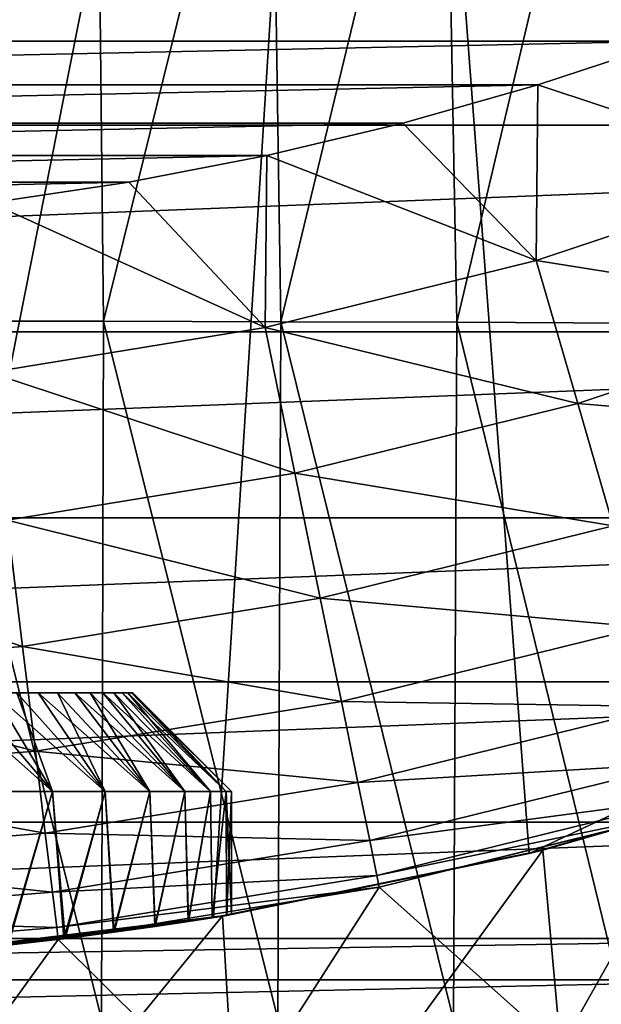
# Model space of a CAD drawing. Header units: metres. Extents: x -105 to 105, y -68 to 103.
# Tile 246 of 256: x 2.28 to 5.23, y 23.61 to 28.6. Entities that reach past the tile are written whole.
import ezdxf

# ---------------------------------------------------------------- set-up
doc = ezdxf.new("R2010")
doc.units = ezdxf.units.M
doc.layers.add('solid_FIT-BATH-150_SW0001', color=7, linetype='CONTINUOUS')
doc.layers.add('solid_FIT-BATH-150_SW0001_01', color=7, linetype='CONTINUOUS')

msp = doc.modelspace()

# ---------------------------------------------------------------- linework, layer by layer
at = {"layer": 'solid_FIT-BATH-150_SW0001'}
for points in [[(-4, 35.785889, 69.796501), (4, 35.785889, 69.796501), (-3.258736, 24.046616, 69.796501)], [(4, 35.785889, 69.796501), (-1.635596, 23.851261, 69.796501), (-3.258736, 24.046616, 69.796501)], [(4, 35.785889, 69.796501), (0, 23.785889, 69.796501), (-1.635596, 23.851261, 69.796501)], [(4, 35.785889, 69.796501), (1.635596, 23.851261, 69.796501), (0, 23.785889, 69.796501)], [(-14.036263, 28.066034, 72.796501), (15.261925, 29.213572, 72.796501), (-15.262076, 29.213726, 72.796501)], [(-12.724297, 27.017651, 72.796501), (14.036098, 28.065891, 72.796501), (-14.036263, 28.066034, 72.796501)], [(-11.332296, 26.073782, 72.796501), (12.724117, 27.017519, 72.796501), (-12.724297, 27.017651, 72.796501)], [(-9.871757, 25.242704, 72.796501), (11.332098, 26.073658, 72.796501), (-11.332296, 26.073782, 72.796501)], [(-8.356283, 24.530352, 72.796501), (9.871577, 25.242611, 72.796501), (-9.871757, 25.242704, 72.796501)], [(2.85, 25.185888, 53.796501), (-2.85, 25.185888, 53.796501), (-2.843722, 25.185888, 53.984039)], [(2.843722, 25.185888, 53.984035), (-2.843722, 25.185888, 53.984039), (-2.825475, 25.185888, 54.169338)], [(-2.843722, 25.185888, 53.608971), (2.825475, 25.185888, 53.423668), (-2.825476, 25.185888, 53.423676)], [(-2.825476, 25.185888, 53.423676), (2.825475, 25.185888, 53.423668), (-2.795253, 25.185888, 53.240589)], [(2.795253, 25.185888, 54.352413), (-2.825475, 25.185888, 54.169338), (-2.79525, 25.185888, 54.352425)], [(-2.795253, 25.185888, 53.240589), (2.79525, 25.185888, 53.240578), (-2.752831, 25.185888, 53.058937)], [(2.752831, 25.185888, 54.534069), (-2.79525, 25.185888, 54.352425), (-2.752826, 25.185888, 54.534084)], [(-2.752831, 25.185888, 53.058937), (2.752826, 25.185888, 53.058918), (-2.698595, 25.185888, 52.880062)], [(2.698595, 25.185888, 54.71294), (-2.752826, 25.185888, 54.534084), (-2.698588, 25.185888, 54.712959)], [(-2.698595, 25.185888, 52.880062), (2.698588, 25.185888, 52.880043), (-2.633103, 25.185888, 52.706005)], [(2.633103, 25.185888, 54.887001), (-2.698588, 25.185888, 54.712959), (-2.633094, 25.185888, 54.88702)], [(-2.633103, 25.185888, 52.706005), (2.633094, 25.185888, 52.705982), (-2.555992, 25.185888, 52.535961)], [(2.555992, 25.185888, 55.057045), (-2.633094, 25.185888, 54.88702), (-2.555979, 25.185888, 55.057072)], [(-2.555992, 25.185888, 52.535961), (2.555979, 25.185888, 52.535934), (-2.467968, 25.185888, 52.371197)], [(2.467968, 25.185888, 55.221806), (-2.555979, 25.185888, 55.057072), (-2.46795, 25.185888, 55.22184)], [(-2.467968, 25.185888, 52.371197), (2.46795, 25.185888, 52.371166), (-2.369775, 25.185888, 52.213306)], [(2.369775, 25.185888, 55.379696), (-2.46795, 25.185888, 55.22184), (-2.369752, 25.185888, 55.37973)], [(-2.369775, 25.185888, 52.213306), (2.369752, 25.185888, 52.213272), (-2.260907, 25.185888, 52.061462)], [(-6.7925, 23.939772, 72.796501), (8.356169, 24.530302, 72.796501), (-8.356283, 24.530352, 72.796501)], [(-6.258947, 23.7306, 72.796501), (6.7925, 23.939772, 72.796501), (-6.7925, 23.939772, 72.796501)]]:
    msp.add_3dface(points, dxfattribs=at)
at = {"layer": 'solid_FIT-BATH-150_SW0001_01'}
for points in [[(4, 36.043247, 68.296501), (13.393655, 28.766241, 68.296501), (12.21831, 27.824938, 68.296501)], [(4, 36.043247, 69.796501), (12.21831, 27.824938, 68.296501), (12.21831, 27.824938, 69.796501)], [(4, 36.043247, 68.296501), (12.21831, 27.824938, 68.296501), (4, 36.043247, 69.796501)], [(4, 36.043247, 69.796501), (12.21831, 27.824938, 69.796501), (4, 35.785889, 69.796501)], [(4, 35.785889, 69.796501), (3.258736, 24.046616, 69.796501), (1.635596, 23.851261, 69.796501)], [(4, 35.785889, 69.796501), (4.86164, 24.370741, 69.796501), (3.258736, 24.046616, 69.796501)], [(4, 35.785889, 69.796501), (12.21831, 27.824938, 69.796501), (4.86164, 24.370741, 69.796501)], [(1.775078, 30.508595, -18.769554), (2.663426, 30.507452, -18.75667), (1.799949, 27.07266, -17.980921)], [(2.663426, 30.507452, -18.75667), (2.701568, 27.07144, -17.967865), (1.799949, 27.07266, -17.980921)], [(2.663426, 30.507452, -18.75667), (3.549385, 30.50544, -18.73354), (2.701568, 27.07144, -17.967865)], [(3.549385, 30.50544, -18.73354), (3.600543, 27.069288, -17.944387), (2.701568, 27.07144, -17.967865)], [(3.549385, 30.50544, -18.73354), (4.430634, 30.502325, -18.697214), (3.600543, 27.069288, -17.944387)], [(4.430634, 30.502325, -18.697214), (4.494432, 27.06595, -17.907486), (3.600543, 27.069288, -17.944387)], [(4.430634, 30.502325, -18.697214), (5.304845, 30.497864, -18.644753), (4.494432, 27.06595, -17.907486)], [(5.304845, 30.497864, -18.644753), (5.380794, 27.061169, -17.854156), (4.494432, 27.06595, -17.907486)], [(-14.036263, 28.066034, 72.796501), (14.036098, 28.065891, 72.796501), (15.261925, 29.213572, 72.796501)], [(-6.244927, 28.743607, 50.796501), (-5.580533, 28.49288, 50.796501), (6.244925, 28.743605, 50.796501)], [(-5.580533, 28.49288, 50.796501), (5.580529, 28.492878, 50.796501), (6.244925, 28.743605, 50.796501)], [(-5.580533, 28.49288, 50.796501), (-4.904688, 28.270151, 50.796501), (5.580529, 28.492878, 50.796501)], [(-4.904688, 28.270151, 50.796501), (4.904682, 28.270149, 50.796501), (5.580529, 28.492878, 50.796501)], [(6.24196, 27.827702, 49.506374), (5.580529, 28.492878, 50.796501), (4.904682, 28.270149, 50.796501)], [(-4.904688, 28.270151, 50.796501), (-4.220307, 28.076288, 50.796501), (4.904682, 28.270149, 50.796501)], [(-4.220307, 28.076288, 50.796501), (4.220301, 28.076286, 50.796501), (4.904682, 28.270149, 50.796501)], [(4.897391, 27.378803, 49.506374), (4.904682, 28.270149, 50.796501), (4.220301, 28.076286, 50.796501)], [(4.897391, 27.378803, 49.506374), (6.24196, 27.827702, 49.506374), (4.904682, 28.270149, 50.796501)], [(-4.220307, 28.076288, 50.796501), (-3.529344, 27.911987, 50.796501), (4.220301, 28.076286, 50.796501)], [(-3.529344, 27.911987, 50.796501), (3.529343, 27.911985, 50.796501), (4.220301, 28.076286, 50.796501)], [(4.897391, 27.378803, 49.506374), (4.220301, 28.076286, 50.796501), (3.529343, 27.911985, 50.796501)], [(-12.724297, 27.017651, 72.796501), (12.724117, 27.017519, 72.796501), (14.036098, 28.065891, 72.796501)], [(-3.529344, 27.911987, 50.796501), (-2.830508, 27.776859, 50.796501), (3.529343, 27.911985, 50.796501)], [(-2.830508, 27.776859, 50.796501), (2.83052, 27.776859, 50.796501), (3.529343, 27.911985, 50.796501)], [(3.521061, 27.039553, 49.506374), (3.529343, 27.911985, 50.796501), (2.83052, 27.776859, 50.796501)], [(3.521061, 27.039553, 49.506374), (4.897391, 27.378803, 49.506374), (3.529343, 27.911985, 50.796501)], [(4.86164, 24.370741, 69.796501), (12.21831, 27.824938, 69.796501), (6.434303, 24.821825, 69.796501)], [(6.509684, 27.121935, 48.144478), (6.24196, 27.827702, 49.506374), (4.897391, 27.378803, 49.506374)], [(-2.830508, 27.776859, 50.796501), (-2.127278, 27.671526, 50.796501), (2.83052, 27.776859, 50.796501)], [(-2.127278, 27.671526, 50.796501), (2.12729, 27.671526, 50.796501), (2.83052, 27.776859, 50.796501)], [(3.521061, 27.039553, 49.506374), (2.83052, 27.776859, 50.796501), (2.12729, 27.671526, 50.796501)], [(2.121895, 26.812151, 49.506374), (3.521061, 27.039553, 49.506374), (2.12729, 27.671526, 50.796501)], [(5.107454, 26.653782, 48.144478), (4.897391, 27.378803, 49.506374), (3.521061, 27.039553, 49.506374)], [(5.107454, 26.653782, 48.144478), (6.509684, 27.121935, 48.144478), (4.897391, 27.378803, 49.506374)], [(6.738973, 26.517351, 46.727985), (6.509684, 27.121935, 48.144478), (5.107454, 26.653782, 48.144478)], [(1.799949, 27.07266, -17.980921), (2.690457, 23.53273, -17.208139), (1.792213, 23.533915, -17.22073)], [(1.799949, 27.07266, -17.980921), (2.701568, 27.07144, -17.967865), (2.690457, 23.53273, -17.208139)], [(3.672101, 26.299978, 48.144478), (3.521061, 27.039553, 49.506374), (2.121895, 26.812151, 49.506374)], [(2.701568, 27.07144, -17.967865), (3.586026, 23.530647, -17.185495), (2.690457, 23.53273, -17.208139)], [(2.701568, 27.07144, -17.967865), (3.600543, 27.069288, -17.944387), (3.586026, 23.530647, -17.185495)], [(3.672101, 26.299978, 48.144478), (5.107454, 26.653782, 48.144478), (3.521061, 27.039553, 49.506374)], [(3.600543, 27.069288, -17.944387), (4.476493, 23.527414, -17.149897), (3.586026, 23.530647, -17.185495)], [(3.600543, 27.069288, -17.944387), (4.494432, 27.06595, -17.907486), (4.476493, 23.527414, -17.149897)], [(4.494432, 27.06595, -17.907486), (5.359433, 23.522783, -17.098442), (4.476493, 23.527414, -17.149897)], [(4.494432, 27.06595, -17.907486), (5.380794, 27.061169, -17.854156), (5.359433, 23.522783, -17.098442)], [(-11.332296, 26.073782, 72.796501), (11.332098, 26.073658, 72.796501), (12.724117, 27.017519, 72.796501)], [(2.212932, 26.06282, 48.144478), (3.672101, 26.299978, 48.144478), (2.121895, 26.812151, 49.506374)], [(5.287352, 26.032707, 46.727985), (5.107454, 26.653782, 48.144478), (3.672101, 26.299978, 48.144478)], [(5.287352, 26.032707, 46.727985), (6.738973, 26.517351, 46.727985), (5.107454, 26.653782, 48.144478)], [(3.80144, 25.666443, 46.727985), (3.672101, 26.299978, 48.144478), (2.212932, 26.06282, 48.144478)], [(3.80144, 25.666443, 46.727985), (5.287352, 26.032707, 46.727985), (3.672101, 26.299978, 48.144478)], [(-9.871757, 25.242704, 72.796501), (9.871577, 25.242611, 72.796501), (11.332098, 26.073658, 72.796501)], [(2.290874, 25.420931, 46.727985), (2.212932, 26.06282, 48.144478), (0.739413, 25.943846, 48.144478)], [(2.290874, 25.420931, 46.727985), (3.80144, 25.666443, 46.727985), (2.212932, 26.06282, 48.144478)], [(5.436048, 25.519363, 45.265484), (5.287352, 26.032707, 46.727985), (3.80144, 25.666443, 46.727985)], [(0.765451, 25.297766, 46.727985), (2.290874, 25.420931, 46.727985), (0.739413, 25.943846, 48.144478)], [(3.908347, 25.142799, 45.265484), (3.80144, 25.666443, 46.727985), (2.290874, 25.420931, 46.727985)], [(3.908347, 25.142799, 45.265484), (5.436048, 25.519363, 45.265484), (3.80144, 25.666443, 46.727985)], [(5.552642, 25.116859, 43.765839), (5.436048, 25.519363, 45.265484), (3.908347, 25.142799, 45.265484)], [(2.355299, 24.890383, 45.265484), (2.290874, 25.420931, 46.727985), (0.765451, 25.297766, 46.727985)], [(2.355299, 24.890383, 45.265484), (3.908347, 25.142799, 45.265484), (2.290874, 25.420931, 46.727985)], [(0.786977, 24.763754, 45.265484), (2.355299, 24.890383, 45.265484), (0.765451, 25.297766, 46.727985)], [(-8.356283, 24.530352, 72.796501), (8.356169, 24.530302, 72.796501), (9.871577, 25.242611, 72.796501)], [(2.843722, 25.185888, 53.608963), (-2.85, 25.185888, 53.796501), (2.85, 25.185888, 53.796501)], [(-2.843722, 25.185888, 53.608971), (-2.85, 25.185888, 53.796501), (2.843722, 25.185888, 53.608963)], [(2.85, 25.185888, 53.796501), (-2.843722, 25.185888, 53.984039), (2.843722, 25.185888, 53.984035)], [(-2.843722, 25.185888, 53.608971), (2.843722, 25.185888, 53.608963), (2.825475, 25.185888, 53.423668)], [(2.825476, 25.185888, 54.169327), (-2.825475, 25.185888, 54.169338), (2.795253, 25.185888, 54.352413)], [(2.843722, 25.185888, 53.984035), (-2.825475, 25.185888, 54.169338), (2.825476, 25.185888, 54.169327)], [(-2.795253, 25.185888, 53.240589), (2.825475, 25.185888, 53.423668), (2.79525, 25.185888, 53.240578)], [(2.795253, 25.185888, 54.352413), (-2.79525, 25.185888, 54.352425), (2.752831, 25.185888, 54.534069)], [(-2.752831, 25.185888, 53.058937), (2.79525, 25.185888, 53.240578), (2.752826, 25.185888, 53.058918)], [(2.752831, 25.185888, 54.534069), (-2.752826, 25.185888, 54.534084), (2.698595, 25.185888, 54.71294)], [(-2.698595, 25.185888, 52.880062), (2.752826, 25.185888, 53.058918), (2.698588, 25.185888, 52.880043)], [(2.698595, 25.185888, 54.71294), (-2.698588, 25.185888, 54.712959), (2.633103, 25.185888, 54.887001)], [(-2.633103, 25.185888, 52.706005), (2.698588, 25.185888, 52.880043), (2.633094, 25.185888, 52.705982)], [(2.633103, 25.185888, 54.887001), (-2.633094, 25.185888, 54.88702), (2.555992, 25.185888, 55.057045)], [(-2.555992, 25.185888, 52.535961), (2.633094, 25.185888, 52.705982), (2.555979, 25.185888, 52.535934)], [(2.555992, 25.185888, 55.057045), (-2.555979, 25.185888, 55.057072), (2.467968, 25.185888, 55.221806)], [(-2.467968, 25.185888, 52.371197), (2.555979, 25.185888, 52.535934), (2.46795, 25.185888, 52.371166)], [(2.467968, 25.185888, 55.221806), (-2.46795, 25.185888, 55.22184), (2.369775, 25.185888, 55.379696)], [(-2.369775, 25.185888, 52.213306), (2.46795, 25.185888, 52.371166), (2.369752, 25.185888, 52.213272)], [(2.369775, 25.185888, 55.379696), (-2.369752, 25.185888, 55.37973), (2.260907, 25.185888, 55.53154)], [(-2.260907, 25.185888, 52.061462), (2.369752, 25.185888, 52.213272), (2.260879, 25.185888, 52.061424)], [(1.878926, 25.185888, 55.939335), (2.135992, 24.685888, 56.377205), (2.441763, 24.685888, 56.090034)], [(2.01537, 25.185888, 55.811577), (1.878926, 25.185888, 55.939335), (2.441763, 24.685888, 56.090034)], [(2.441763, 24.685888, 51.502968), (2.015332, 25.185888, 51.781387), (2.142503, 25.185888, 51.917107)], [(2.441763, 24.685888, 51.502968), (2.135992, 24.685888, 51.215797), (2.015332, 25.185888, 51.781387)], [(2.142537, 25.185888, 55.675858), (2.01537, 25.185888, 55.811577), (2.441763, 24.685888, 56.090034)], [(2.441763, 24.685888, 51.502968), (2.142503, 25.185888, 51.917107), (2.260879, 25.185888, 52.061424)], [(2.142537, 25.185888, 55.675858), (2.441763, 24.685888, 56.090034), (2.710015, 24.685888, 55.765846)], [(2.260907, 25.185888, 55.53154), (2.142537, 25.185888, 55.675858), (2.710015, 24.685888, 55.765846)], [(2.710015, 24.685888, 51.827156), (2.260879, 25.185888, 52.061424), (2.369752, 25.185888, 52.213272)], [(2.710015, 24.685888, 51.827156), (2.441763, 24.685888, 51.502968), (2.260879, 25.185888, 52.061424)], [(2.369775, 25.185888, 55.379696), (2.260907, 25.185888, 55.53154), (2.710015, 24.685888, 55.765846)], [(2.710015, 24.685888, 51.827156), (2.369752, 25.185888, 52.213272), (2.46795, 25.185888, 52.371166)], [(2.369775, 25.185888, 55.379696), (2.710015, 24.685888, 55.765846), (2.935909, 24.685888, 55.409863)], [(2.467968, 25.185888, 55.221806), (2.369775, 25.185888, 55.379696), (2.935909, 24.685888, 55.409863)], [(2.935909, 24.685888, 52.18314), (2.46795, 25.185888, 52.371166), (2.555979, 25.185888, 52.535934)], [(2.935909, 24.685888, 52.18314), (2.710015, 24.685888, 51.827156), (2.46795, 25.185888, 52.371166)], [(2.555992, 25.185888, 55.057045), (2.467968, 25.185888, 55.221806), (2.935909, 24.685888, 55.409863)], [(2.935909, 24.685888, 52.18314), (2.555979, 25.185888, 52.535934), (2.633094, 25.185888, 52.705982)], [(2.555992, 25.185888, 55.057045), (2.935909, 24.685888, 55.409863), (3.114554, 24.685888, 55.030216)], [(2.633103, 25.185888, 54.887001), (2.555992, 25.185888, 55.057045), (3.114554, 24.685888, 55.030216)], [(3.114554, 24.685888, 52.562786), (2.633094, 25.185888, 52.705982), (2.698588, 25.185888, 52.880043)], [(3.114554, 24.685888, 52.562786), (2.935909, 24.685888, 52.18314), (2.633094, 25.185888, 52.705982)], [(2.698595, 25.185888, 54.71294), (2.633103, 25.185888, 54.887001), (3.114554, 24.685888, 55.030216)], [(3.114554, 24.685888, 52.562786), (2.698588, 25.185888, 52.880043), (2.752826, 25.185888, 53.058918)], [(2.698595, 25.185888, 54.71294), (3.114554, 24.685888, 55.030216), (3.244705, 24.685888, 54.629803)], [(2.752831, 25.185888, 54.534069), (2.698595, 25.185888, 54.71294), (3.244705, 24.685888, 54.629803)], [(3.244705, 24.685888, 52.9632), (2.752826, 25.185888, 53.058918), (2.79525, 25.185888, 53.240578)], [(3.244705, 24.685888, 52.9632), (3.114554, 24.685888, 52.562786), (2.752826, 25.185888, 53.058918)], [(2.795253, 25.185888, 54.352413), (2.752831, 25.185888, 54.534069), (3.244705, 24.685888, 54.629803)], [(3.244705, 24.685888, 52.9632), (2.79525, 25.185888, 53.240578), (2.825475, 25.185888, 53.423668)], [(2.795253, 25.185888, 54.352413), (3.244705, 24.685888, 54.629803), (3.323619, 24.685888, 54.216091)], [(2.825476, 25.185888, 54.169327), (2.795253, 25.185888, 54.352413), (3.323619, 24.685888, 54.216091)], [(3.323619, 24.685888, 53.376911), (2.825475, 25.185888, 53.423668), (2.843722, 25.185888, 53.608963)], [(3.323619, 24.685888, 53.376911), (3.244705, 24.685888, 52.9632), (2.825475, 25.185888, 53.423668)], [(2.843722, 25.185888, 53.984035), (2.825476, 25.185888, 54.169327), (3.323619, 24.685888, 54.216091)], [(2.843722, 25.185888, 53.984035), (3.323619, 24.685888, 54.216091), (3.35, 24.685888, 53.796501)], [(2.85, 25.185888, 53.796501), (2.843722, 25.185888, 53.984035), (3.35, 24.685888, 53.796501)], [(3.323619, 24.685888, 53.376911), (2.843722, 25.185888, 53.608963), (2.85, 25.185888, 53.796501)], [(3.323619, 24.685888, 53.376911), (2.85, 25.185888, 53.796501), (3.35, 24.685888, 53.796501)], [(3.992176, 24.732218, 43.765839), (3.908347, 25.142799, 45.265484), (2.355299, 24.890383, 45.265484)], [(3.992176, 24.732218, 43.765839), (5.552642, 25.116859, 43.765839), (3.908347, 25.142799, 45.265484)], [(5.636423, 24.827637, 42.238136), (5.552642, 25.116859, 43.765839), (3.992176, 24.732218, 43.765839)], [(2.405818, 24.474388, 43.765839), (2.355299, 24.890383, 45.265484), (0.786977, 24.763754, 45.265484)], [(2.405818, 24.474388, 43.765839), (3.992176, 24.732218, 43.765839), (2.355299, 24.890383, 45.265484)], [(4.052411, 24.437191, 42.238136), (5.636423, 24.827637, 42.238136), (3.992176, 24.732218, 43.765839)], [(5.686853, 24.653437, 40.691639), (5.636423, 24.827637, 42.238136), (4.052411, 24.437191, 42.238136)], [(6.434303, 24.821825, 69.796501), (6.525178, 24.852137, 43.296501), (4.931117, 24.387806, 43.296501)], [(5.089828, 22.625893, 43.296501), (4.931117, 24.387806, 43.296501), (6.525178, 24.852137, 43.296501)], [(6.740254, 23.081387, 43.296501), (5.089828, 22.625893, 43.296501), (6.525178, 24.852137, 43.296501)], [(4.86164, 24.370741, 69.796501), (6.434303, 24.821825, 69.796501), (4.931117, 24.387806, 43.296501)], [(0.803858, 24.345043, 43.765839), (2.405818, 24.474388, 43.765839), (0.786977, 24.763754, 45.265484)], [(4.052411, 24.437191, 42.238136), (3.992176, 24.732218, 43.765839), (2.405818, 24.474388, 43.765839)], [(2.441763, 24.685888, 51.502968), (2.21675, 23.906094, 51.284851), (2.135992, 24.685888, 51.215797)], [(2.135992, 24.685888, 56.377205), (2.21257, 23.90564, 56.311771), (2.441763, 24.685888, 56.090034)], [(2.441763, 24.685888, 56.090034), (2.21257, 23.90564, 56.311771), (2.500194, 23.938921, 56.026119)], [(2.441763, 24.685888, 51.502968), (2.506275, 23.939671, 51.573792), (2.21675, 23.906094, 51.284851)], [(2.710015, 24.685888, 51.827156), (2.506275, 23.939671, 51.573792), (2.441763, 24.685888, 51.502968)], [(2.441763, 24.685888, 56.090034), (2.500194, 23.938921, 56.026119), (2.710015, 24.685888, 55.765846)], [(2.710015, 24.685888, 55.765846), (2.500194, 23.938921, 56.026119), (2.75121, 23.97134, 55.707882)], [(2.710015, 24.685888, 51.827156), (2.755323, 23.971897, 51.890751), (2.506275, 23.939671, 51.573792)], [(2.935909, 24.685888, 52.18314), (2.755323, 23.971897, 51.890751), (2.710015, 24.685888, 51.827156)], [(2.710015, 24.685888, 55.765846), (2.75121, 23.97134, 55.707882), (2.935909, 24.685888, 55.409863)], [(2.935909, 24.685888, 55.409863), (2.75121, 23.97134, 55.707882), (2.961926, 24.000992, 55.361652)], [(2.935909, 24.685888, 52.18314), (2.964096, 24.001308, 52.235832), (2.755323, 23.971897, 51.890751)], [(3.114554, 24.685888, 52.562786), (2.964096, 24.001308, 52.235832), (2.935909, 24.685888, 52.18314)], [(2.935909, 24.685888, 55.409863), (2.961926, 24.000992, 55.361652), (3.114554, 24.685888, 55.030216)], [(3.114554, 24.685888, 55.030216), (2.961926, 24.000992, 55.361652), (3.130439, 24.026314, 54.989098)], [(3.114554, 24.685888, 52.562786), (3.132093, 24.026569, 52.608021), (2.964096, 24.001308, 52.235832)], [(3.244705, 24.685888, 52.9632), (3.132093, 24.026569, 52.608021), (3.114554, 24.685888, 52.562786)], [(3.114554, 24.685888, 55.030216), (3.130439, 24.026314, 54.989098), (3.244705, 24.685888, 54.629803)], [(3.244705, 24.685888, 54.629803), (3.130439, 24.026314, 54.989098), (3.252478, 24.045547, 54.598244)], [(3.244705, 24.685888, 52.9632), (3.253302, 24.045679, 52.998539), (3.132093, 24.026569, 52.608021)], [(3.323619, 24.685888, 53.376911), (3.253302, 24.045679, 52.998539), (3.244705, 24.685888, 52.9632)], [(3.244705, 24.685888, 54.629803), (3.252478, 24.045547, 54.598244), (3.323619, 24.685888, 54.216091)], [(3.323619, 24.685888, 54.216091), (3.252478, 24.045547, 54.598244), (3.32597, 24.057493, 54.198071)], [(3.323619, 24.685888, 53.376911), (3.326232, 24.057537, 53.396404), (3.253302, 24.045679, 52.998539)], [(3.323619, 24.685888, 54.216091), (3.32597, 24.057493, 54.198071), (3.35, 24.06146, 53.796501)], [(3.323619, 24.685888, 54.216091), (3.35, 24.06146, 53.796501), (3.35, 24.685888, 53.796501)], [(3.323619, 24.685888, 53.376911), (3.35, 24.685888, 53.796501), (3.326232, 24.057537, 53.396404)], [(3.35, 24.685888, 53.796501), (3.35, 24.06146, 53.796501), (3.326232, 24.057537, 53.396404)], [(4.088662, 24.259499, 40.691639), (5.686853, 24.653437, 40.691639), (4.052411, 24.437191, 42.238136)], [(5.70313, 24.595171, 39.13728), (5.686853, 24.653437, 40.691639), (4.088662, 24.259499, 40.691639)], [(4.100057, 24.200083, 39.13728), (5.70313, 24.595171, 39.13728), (4.088662, 24.259499, 40.691639)], [(5.703767, 24.595364, 37.796501), (4.100013, 24.200121, 37.796501), (5.018852, 23.379892, 37.796501)], [(5.70313, 24.595171, 39.13728), (4.100013, 24.200121, 37.796501), (5.703767, 24.595364, 37.796501)], [(4.100057, 24.200083, 39.13728), (4.100013, 24.200121, 37.796501), (5.70313, 24.595171, 39.13728)], [(5.703767, 24.595364, 37.796501), (5.018852, 23.379892, 37.796501), (6.644462, 23.838402, 37.796501)], [(-6.7925, 23.939772, 72.796501), (6.7925, 23.939772, 72.796501), (8.356169, 24.530302, 72.796501)], [(2.442118, 24.17547, 42.238136), (2.405818, 24.474388, 43.765839), (0.803858, 24.345043, 43.765839)], [(2.442118, 24.17547, 42.238136), (4.052411, 24.437191, 42.238136), (2.405818, 24.474388, 43.765839)], [(4.088662, 24.259499, 40.691639), (4.052411, 24.437191, 42.238136), (2.442118, 24.17547, 42.238136)], [(4.86164, 24.370741, 69.796501), (4.931117, 24.387806, 43.296501), (3.305647, 24.054239, 43.296501)], [(3.410368, 22.298864, 43.296501), (3.305647, 24.054239, 43.296501), (4.931117, 24.387806, 43.296501)], [(5.089828, 22.625893, 43.296501), (3.410368, 22.298864, 43.296501), (4.931117, 24.387806, 43.296501)], [(0.815987, 24.044174, 42.238136), (2.442118, 24.17547, 42.238136), (0.803858, 24.345043, 43.765839)], [(3.32597, 24.057493, 54.198071), (3.258736, 24.046616, 69.796501), (4.86164, 24.370741, 69.796501)], [(4.86164, 24.370741, 69.796501), (3.305647, 24.054239, 43.296501), (3.35, 24.06146, 53.796501)], [(3.32597, 24.057493, 54.198071), (4.86164, 24.370741, 69.796501), (3.35, 24.06146, 53.796501)], [(2.463955, 23.995438, 40.691639), (4.088662, 24.259499, 40.691639), (2.442118, 24.17547, 42.238136)], [(4.100057, 24.200083, 39.13728), (4.088662, 24.259499, 40.691639), (2.463955, 23.995438, 40.691639)], [(2.470806, 23.935333, 39.13728), (4.100057, 24.200083, 39.13728), (2.463955, 23.995438, 40.691639)], [(2.470806, 23.935333, 39.13728), (2.471094, 23.935455, 37.796501), (4.100057, 24.200083, 39.13728)], [(4.100013, 24.200121, 37.796501), (2.471094, 23.935455, 37.796501), (3.363195, 23.05064, 37.796501)], [(4.100057, 24.200083, 39.13728), (2.471094, 23.935455, 37.796501), (4.100013, 24.200121, 37.796501)], [(4.100013, 24.200121, 37.796501), (3.363195, 23.05064, 37.796501), (5.018852, 23.379892, 37.796501)], [(2.463955, 23.995438, 40.691639), (2.442118, 24.17547, 42.238136), (0.815987, 24.044174, 42.238136)], [(0.823268, 23.862967, 40.691639), (2.463955, 23.995438, 40.691639), (0.815987, 24.044174, 42.238136)], [(1.892885, 23.873466, 56.560474), (1.635596, 23.851261, 69.796501), (3.258736, 24.046616, 69.796501)], [(3.305647, 24.054239, 43.296501), (1.659939, 23.853249, 43.296501), (3.253302, 24.045679, 52.998539)], [(1.711706, 22.101864, 43.296501), (1.659939, 23.853249, 43.296501), (3.305647, 24.054239, 43.296501)], [(1.659939, 23.853249, 43.296501), (3.132093, 24.026569, 52.608021), (3.253302, 24.045679, 52.998539)], [(1.659939, 23.853249, 43.296501), (2.964096, 24.001308, 52.235832), (3.132093, 24.026569, 52.608021)], [(3.410368, 22.298864, 43.296501), (1.711706, 22.101864, 43.296501), (3.305647, 24.054239, 43.296501)], [(2.21257, 23.90564, 56.311771), (1.892885, 23.873466, 56.560474), (3.258736, 24.046616, 69.796501)], [(2.500194, 23.938921, 56.026119), (2.21257, 23.90564, 56.311771), (3.258736, 24.046616, 69.796501)], [(2.75121, 23.97134, 55.707882), (2.500194, 23.938921, 56.026119), (3.258736, 24.046616, 69.796501)], [(2.961926, 24.000992, 55.361652), (2.75121, 23.97134, 55.707882), (3.258736, 24.046616, 69.796501)], [(3.130439, 24.026314, 54.989098), (2.961926, 24.000992, 55.361652), (3.258736, 24.046616, 69.796501)], [(3.252478, 24.045547, 54.598244), (3.130439, 24.026314, 54.989098), (3.258736, 24.046616, 69.796501)], [(3.32597, 24.057493, 54.198071), (3.252478, 24.045547, 54.598244), (3.258736, 24.046616, 69.796501)], [(3.305647, 24.054239, 43.296501), (3.253302, 24.045679, 52.998539), (3.326232, 24.057537, 53.396404)], [(3.305647, 24.054239, 43.296501), (3.326232, 24.057537, 53.396404), (3.35, 24.06146, 53.796501)], [(2.470806, 23.935333, 39.13728), (2.463955, 23.995438, 40.691639), (0.823268, 23.862967, 40.691639)], [(1.659939, 23.853249, 43.296501), (2.755323, 23.971897, 51.890751), (2.964096, 24.001308, 52.235832)], [(-6.258947, 23.7306, 72.796501), (6.258946, 23.7306, 72.796501), (6.7925, 23.939772, 72.796501)], [(0.825656, 23.802523, 39.13728), (2.470806, 23.935333, 39.13728), (0.823268, 23.862967, 40.691639)], [(0.825656, 23.802523, 39.13728), (0.825936, 23.802557, 37.796501), (2.471094, 23.935455, 37.796501)], [(0.825656, 23.802523, 39.13728), (2.471094, 23.935455, 37.796501), (2.470806, 23.935333, 39.13728)], [(2.471094, 23.935455, 37.796501), (0.825936, 23.802557, 37.796501), (1.687348, 22.852261, 37.796501)], [(1.659939, 23.853249, 43.296501), (2.506275, 23.939671, 51.573792), (2.755323, 23.971897, 51.890751)], [(1.659939, 23.853249, 43.296501), (2.21675, 23.906094, 51.284851), (2.506275, 23.939671, 51.573792)], [(2.471094, 23.935455, 37.796501), (1.687348, 22.852261, 37.796501), (3.363195, 23.05064, 37.796501)], [(6.639658, 23.836807, 20.074642), (6.644462, 23.838402, 37.796501), (5.018852, 23.379892, 37.796501)], [(5.833204, 23.592321, 20.072006), (6.639658, 23.836807, 20.074642), (5.018852, 23.379892, 37.796501)], [(-6.258947, 23.7306, 72.796501), (-5.748806, 23.466423, 72.796501), (6.258946, 23.7306, 72.796501)], [(-5.748806, 23.466423, 72.796501), (5.748804, 23.466423, 72.796501), (6.258946, 23.7306, 72.796501)], [(4.83427, 23.306353, 19.614397), (6.387866, 23.727362, 19.618818), (5.018152, 23.379713, 20.0697)], [(6.408836, 23.652855, 19.173887), (6.387866, 23.727362, 19.618818), (4.83427, 23.306353, 19.614397)], [(6.387866, 23.727362, 19.618818), (5.833204, 23.592321, 20.072006), (5.018152, 23.379713, 20.0697)], [(4.849309, 23.230501, 19.169571), (6.408836, 23.652855, 19.173887), (4.83427, 23.306353, 19.614397)], [(6.443955, 23.532017, 18.743574), (6.408836, 23.652855, 19.173887), (4.849309, 23.230501, 19.169571)]]:
    msp.add_3dface(points, dxfattribs=at)

doc.saveas('drawing.dxf')
